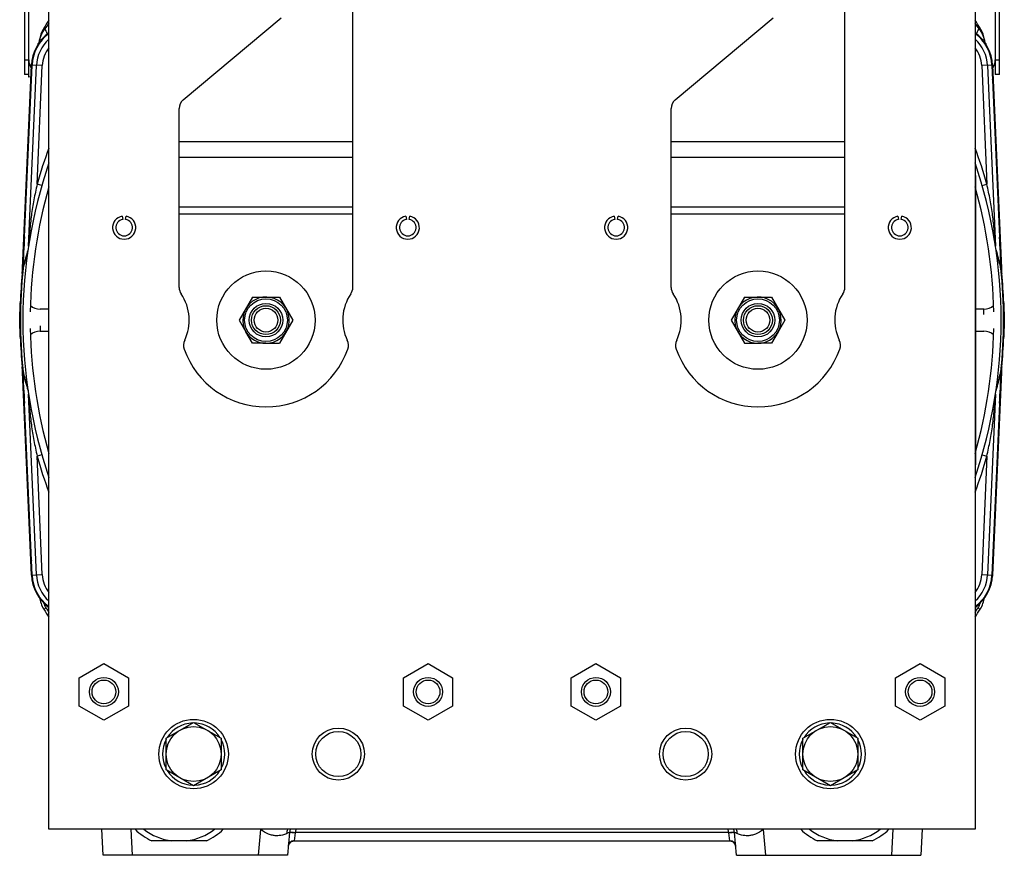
# Model space of a CAD drawing. Extents: x -1490 to 1181, y 8 to 1663.
# Tile 20 of 72: x -1490 to -1150, y 713 to 1002. Entities that reach past the tile are written whole.
import ezdxf

# ---------------------------------------------------------------- set-up
doc = ezdxf.new("R2010")
doc.units = 0
doc.header["$LTSCALE"] = 65.395
doc.layers.get('0').update_dxf_attribs({"linetype": 'CONTINUOUS'})

msp = doc.modelspace()

# ---------------------------------------------------------------- linework, layer by layer
at = {"color": 6, "linetype": 'CONTINUOUS'}
for p, q in [((-1480.04, 722.29), (-1480.04, 1074.29)), ((-1160.04, 1074.29), (-1160.04, 722.29)), ((-1488.5, 1060.74), (-1488.5, 983.26)), ((-1151.58, 983.26), (-1151.58, 1060.74)), ((-1375.04, 909.6), (-1375.04, 1016.29)), ((-1205.04, 909.6), (-1205.04, 1016.29)), ((-1433.61, 974.49), (-1399.82, 1002.84)), ((-1263.61, 974.49), (-1229.82, 1002.84)), ((-1483.84, 993.56), (-1483.81, 993.6)), ((-1483.81, 993.6), (-1483.77, 993.66)), ((-1483.77, 993.66), (-1483.74, 993.71)), ((-1483.74, 993.71), (-1483.7, 993.76)), ((-1483.7, 993.76), (-1483.66, 993.83)), ((-1483.66, 993.83), (-1483.62, 993.89)), ((-1483.62, 993.89), (-1483.57, 993.96)), ((-1483.57, 993.96), (-1483.54, 994.01)), ((-1483.54, 994.01), (-1483.49, 994.07)), ((-1483.49, 994.07), (-1483.45, 994.14)), ((-1483.45, 994.14), (-1483.4, 994.21)), ((-1483.4, 994.21), (-1483.34, 994.29)), ((-1483.34, 994.29), (-1483.3, 994.34)), ((-1483.3, 994.34), (-1483.26, 994.4)), ((-1483.26, 994.4), (-1483.22, 994.46)), ((-1483.22, 994.46), (-1483.17, 994.52)), ((-1483.17, 994.52), (-1483.12, 994.59)), ((-1483.12, 994.59), (-1483.07, 994.66)), ((-1483.07, 994.66), (-1483.01, 994.73)), ((-1483.01, 994.73), (-1482.95, 994.81)), ((-1482.95, 994.81), (-1482.88, 994.89)), ((-1157.27, 994.99), (-1157.19, 994.89)), ((-1157.19, 994.89), (-1157.13, 994.81)), ((-1157.13, 994.81), (-1157.06, 994.73)), ((-1157.06, 994.73), (-1157.01, 994.66)), ((-1157.01, 994.66), (-1156.96, 994.59)), ((-1156.96, 994.59), (-1156.91, 994.52)), ((-1156.91, 994.52), (-1156.86, 994.46)), ((-1156.86, 994.46), (-1156.81, 994.4)), ((-1156.81, 994.4), (-1156.77, 994.34)), ((-1156.77, 994.34), (-1156.73, 994.29)), ((-1156.73, 994.29), (-1156.68, 994.21)), ((-1156.68, 994.21), (-1156.63, 994.14)), ((-1156.63, 994.14), (-1156.58, 994.07)), ((-1156.58, 994.07), (-1156.54, 994.01)), ((-1156.54, 994.01), (-1156.5, 993.96)), ((-1156.5, 993.96), (-1156.45, 993.89)), ((-1156.45, 993.89), (-1156.41, 993.83)), ((-1156.41, 993.83), (-1156.37, 993.76)), ((-1156.37, 993.76), (-1156.34, 993.71)), ((-1156.34, 993.71), (-1156.3, 993.65)), ((-1156.3, 993.65), (-1156.26, 993.59)), ((-1156.26, 993.59), (-1156.24, 993.56)), ((-1487, 983.26), (-1487, 988.25)), ((-1153.08, 988.25), (-1153.08, 983.26)), ((-1487, 983.26), (-1488.5, 983.26)), ((-1151.58, 983.26), (-1153.08, 983.26)), ((-1486.25, 982.42), (-1487, 982.29)), ((-1435.04, 909.6), (-1435.04, 971.43)), ((-1265.04, 909.6), (-1265.04, 971.43)), ((-1490.14, 898.29), (-1489.9, 898.29)), ((-1149.93, 898.29), (-1150.18, 898.29)), ((-1409.66, 890.29), (-1411.97, 894.29)), ((-1228.11, 894.29), (-1230.42, 890.29)), ((-1405.04, 890.29), (-1409.66, 890.29)), ((-1230.42, 890.29), (-1235.04, 890.29)), ((-1469.54, 774.7), (-1461.04, 779.61)), ((-1461.04, 779.61), (-1452.54, 774.7)), ((-1357.54, 774.7), (-1349.04, 779.61)), ((-1349.04, 779.61), (-1340.54, 774.7)), ((-1299.54, 774.7), (-1291.04, 779.61)), ((-1291.04, 779.61), (-1282.54, 774.7)), ((-1187.54, 774.7), (-1179.04, 779.61)), ((-1179.04, 779.61), (-1170.54, 774.7)), ((-1469.54, 764.89), (-1469.54, 774.7)), ((-1452.54, 774.7), (-1452.54, 764.89)), ((-1357.54, 764.89), (-1357.54, 774.7)), ((-1340.54, 774.7), (-1340.54, 764.89)), ((-1299.54, 764.89), (-1299.54, 774.7)), ((-1282.54, 774.7), (-1282.54, 764.89)), ((-1187.54, 764.89), (-1187.54, 774.7)), ((-1170.54, 774.7), (-1170.54, 764.89)), ((-1461.04, 759.98), (-1469.54, 764.89)), ((-1452.54, 764.89), (-1461.04, 759.98)), ((-1349.04, 759.98), (-1357.54, 764.89)), ((-1340.54, 764.89), (-1349.04, 759.98)), ((-1291.04, 759.98), (-1299.54, 764.89)), ((-1282.54, 764.89), (-1291.04, 759.98)), ((-1179.04, 759.98), (-1187.54, 764.89)), ((-1170.54, 764.89), (-1179.04, 759.98)), ((-1439.54, 753.78), (-1430.04, 759.26)), ((-1430.04, 759.26), (-1420.54, 753.78)), ((-1219.54, 753.78), (-1210.04, 759.26)), ((-1210.04, 759.26), (-1200.54, 753.78)), ((-1439.54, 742.81), (-1439.54, 753.78)), ((-1420.54, 753.78), (-1420.54, 742.81)), ((-1219.54, 742.81), (-1219.54, 753.78)), ((-1200.54, 753.78), (-1200.54, 742.81)), ((-1430.04, 737.32), (-1439.54, 742.81)), ((-1420.54, 742.81), (-1430.04, 737.32)), ((-1210.04, 737.32), (-1219.54, 742.81)), ((-1200.54, 742.81), (-1210.04, 737.32)), ((-1160.04, 722.29), (-1480.04, 722.29)), ((-1461.3, 713.29), (-1461.77, 722.29)), ((-1178.3, 722.29), (-1178.78, 713.29)), ((-1425.64, 718.29), (-1444.43, 718.29)), ((-1396.91, 721.15), (-1397.6, 713.29)), ((-1395.35, 718.29), (-1395.33, 718.29)), ((-1395.33, 718.29), (-1244.75, 718.29)), ((-1244.75, 718.29), (-1244.72, 718.29)), ((-1242.47, 713.29), (-1243.16, 721.15)), ((-1195.64, 718.29), (-1214.43, 718.29)), ((-1397.6, 713.29), (-1461.3, 713.29)), ((-1242.47, 713.29), (-1178.78, 713.29))]:
    msp.add_line(p, q, dxfattribs=at)
at = {"color": 2, "linetype": 'CONTINUOUS'}
for p, q in [((-1487, 988.25), (-1487, 1058.81)), ((-1153.08, 1058.81), (-1153.08, 988.25)), ((-1489.14, 916.26), (-1486.08, 986.42)), ((-1488.91, 916.8), (-1485.87, 986.42)), ((-1487, 982.29), (-1487, 983.26)), ((-1154.21, 986.42), (-1151.17, 916.8)), ((-1154, 986.42), (-1150.93, 916.26)), ((-1480.24, 948.29), (-1480.24, 848.29)), ((-1159.84, 948.29), (-1159.84, 848.29)), ((-1454.73, 934.23), (-1454.53, 933.09)), ((-1453.54, 933.09), (-1453.34, 934.23)), ((-1356.73, 934.23), (-1356.53, 933.09)), ((-1355.54, 933.09), (-1355.34, 934.23)), ((-1284.73, 934.23), (-1284.53, 933.09)), ((-1283.54, 933.09), (-1283.34, 934.23)), ((-1186.73, 934.23), (-1186.53, 933.09)), ((-1185.54, 933.09), (-1185.34, 934.23)), ((-1409.66, 906.29), (-1414.28, 898.29)), ((-1409.66, 906.29), (-1400.42, 906.29)), ((-1400.42, 906.29), (-1395.8, 898.29)), ((-1239.66, 906.29), (-1244.28, 898.29)), ((-1239.66, 906.29), (-1230.42, 906.29)), ((-1230.42, 906.29), (-1225.8, 898.29)), ((-1490.14, 898.29), (-1489.93, 904.23)), ((-1480.04, 902.11), (-1483.04, 902.11)), ((-1157.04, 902.11), (-1160.04, 902.11)), ((-1157.04, 900.29), (-1157.04, 902.11)), ((-1150.14, 904.23), (-1149.93, 898.29)), ((-1489.93, 892.36), (-1490.14, 898.29)), ((-1414.28, 898.29), (-1411.97, 894.29)), ((-1395.8, 898.29), (-1400.42, 890.29)), ((-1244.28, 898.29), (-1239.66, 890.29)), ((-1225.8, 898.29), (-1228.11, 894.29)), ((-1149.93, 898.29), (-1150.14, 892.36)), ((-1483.04, 896.29), (-1483.04, 894.47)), ((-1483.04, 894.47), (-1480.04, 894.47)), ((-1160.04, 894.47), (-1157.04, 894.47)), ((-1405.04, 890.29), (-1400.42, 890.29)), ((-1239.66, 890.29), (-1235.04, 890.29)), ((-1486.08, 810.16), (-1489.14, 880.32)), ((-1485.87, 810.17), (-1488.91, 879.78)), ((-1151.17, 879.78), (-1154.21, 810.17)), ((-1150.93, 880.32), (-1154, 810.16)), ((-1396.91, 721.23), (-1396.9, 721.23)), ((-1243.17, 721.23), (-1243.17, 721.23))]:
    msp.add_line(p, q, dxfattribs=at)
at = {"color": 9, "linetype": 'CONTINUOUS'}
for p, q in [((-1481.42, 999), (-1481.81, 999.25)), ((-1158.27, 999.25), (-1158.66, 999)), ((-1488.5, 988.26), (-1487, 988.26)), ((-1153.08, 988.26), (-1151.58, 988.26)), ((-1487.07, 923.9), (-1484.34, 986.35)), ((-1486.08, 986.42), (-1486.08, 986.44)), ((-1486.08, 986.42), (-1486.08, 986.44)), ((-1482.35, 986.26), (-1485.87, 986.42)), ((-1484.14, 945.34), (-1482.35, 986.26)), ((-1154.21, 986.42), (-1157.73, 986.26)), ((-1157.73, 986.26), (-1155.94, 945.34)), ((-1155.73, 986.35), (-1153, 923.9)), ((-1154, 986.42), (-1154, 986.44)), ((-1154, 986.42), (-1154, 986.44)), ((-1435.04, 960.02), (-1375.04, 960.02)), ((-1265.04, 960.02), (-1205.04, 960.02)), ((-1375.04, 954.52), (-1435.04, 954.52)), ((-1205.04, 954.52), (-1265.04, 954.52)), ((-1482.48, 944.86), (-1484.14, 945.34)), ((-1157.59, 944.86), (-1155.94, 945.34)), ((-1435.04, 937.45), (-1375.04, 937.45)), ((-1265.04, 937.45), (-1205.04, 937.45)), ((-1375.04, 934.95), (-1435.04, 934.95)), ((-1205.04, 934.95), (-1265.04, 934.95)), ((-1489.15, 915.61), (-1489.11, 916.43)), ((-1150.97, 916.44), (-1150.92, 915.61)), ((-1489.78, 904.22), (-1489.93, 904.23)), ((-1150.29, 904.22), (-1150.14, 904.23)), ((-1489.78, 892.36), (-1489.93, 892.36)), ((-1150.29, 892.36), (-1150.14, 892.36)), ((-1489.11, 880.15), (-1489.15, 880.97)), ((-1150.92, 880.97), (-1150.97, 880.15)), ((-1484.34, 810.24), (-1487.07, 872.69)), ((-1153, 872.69), (-1155.73, 810.24)), ((-1482.48, 851.72), (-1484.14, 851.25)), ((-1482.35, 810.32), (-1484.14, 851.25)), ((-1155.94, 851.25), (-1157.73, 810.32)), ((-1157.59, 851.72), (-1155.94, 851.25)), ((-1486.08, 810.16), (-1486.08, 810.15)), ((-1486.08, 810.16), (-1486.08, 810.15)), ((-1485.87, 810.17), (-1482.35, 810.32)), ((-1157.73, 810.32), (-1154.21, 810.17)), ((-1154, 810.16), (-1154, 810.15)), ((-1154, 810.16), (-1154, 810.15)), ((-1481.81, 798.34), (-1481.04, 798.82)), ((-1159.03, 798.82), (-1158.27, 798.34)), ((-1451.78, 722.29), (-1451.3, 713.29)), ((-1407.61, 713.29), (-1406.82, 722.25)), ((-1406.8, 722.29), (-1406.82, 722.25)), ((-1233.27, 722.29), (-1233.25, 722.25)), ((-1233.25, 722.25), (-1232.47, 713.29)), ((-1188.77, 713.29), (-1188.3, 722.29)), ((-1394.92, 721.1), (-1395.33, 718.29)), ((-1245.16, 721.14), (-1394.91, 721.14)), ((-1244.75, 718.29), (-1245.16, 721.1))]:
    msp.add_line(p, q, dxfattribs=at)
at = {"color": 6, "linetype": 'CONTINUOUS'}
for points in [[(-1159.34, 997.05), (-1159.28, 997), (-1159.13, 996.87), (-1158.98, 996.75)], [(-1482.88, 994.89), (-1482.8, 994.99), (-1482.76, 995.04), (-1482.72, 995.09), (-1482.67, 995.15), (-1482.62, 995.2), (-1482.57, 995.26), (-1482.52, 995.32), (-1482.47, 995.38), (-1482.41, 995.45), (-1482.35, 995.51), (-1482.29, 995.58), (-1482.23, 995.65), (-1482.16, 995.72), (-1482.09, 995.8), (-1482.01, 995.88), (-1481.93, 995.96), (-1481.85, 996.04), (-1481.76, 996.13), (-1481.67, 996.22), (-1481.57, 996.32), (-1481.46, 996.42), (-1481.34, 996.52), (-1481.22, 996.63), (-1481.12, 996.72)], [(-1158.98, 996.75), (-1158.85, 996.63), (-1158.73, 996.52), (-1158.62, 996.42), (-1158.51, 996.32), (-1158.41, 996.22), (-1158.32, 996.13), (-1158.23, 996.04), (-1158.14, 995.96), (-1158.06, 995.88), (-1157.99, 995.8), (-1157.92, 995.72), (-1157.85, 995.65), (-1157.78, 995.58), (-1157.72, 995.51), (-1157.66, 995.45), (-1157.61, 995.38), (-1157.55, 995.32), (-1157.5, 995.26), (-1157.45, 995.2), (-1157.4, 995.15), (-1157.36, 995.09), (-1157.31, 995.04), (-1157.27, 994.99)], [(-1397.32, 716.47), (-1397.3, 716.62), (-1397.27, 716.77), (-1397.23, 716.92), (-1397.17, 717.07), (-1397.11, 717.21), (-1397.03, 717.34), (-1396.95, 717.47), (-1396.85, 717.59), (-1396.74, 717.71), (-1396.63, 717.81), (-1396.51, 717.91), (-1396.38, 717.99), (-1396.25, 718.07), (-1396.1, 718.14), (-1395.96, 718.19), (-1395.81, 718.23), (-1395.66, 718.27), (-1395.5, 718.28), (-1395.35, 718.29)], [(-1244.73, 718.29), (-1244.57, 718.28), (-1244.42, 718.27), (-1244.26, 718.23), (-1244.12, 718.19), (-1243.97, 718.14), (-1243.83, 718.07), (-1243.69, 717.99), (-1243.57, 717.91), (-1243.44, 717.81), (-1243.33, 717.71), (-1243.22, 717.59), (-1243.13, 717.47), (-1243.04, 717.34), (-1242.97, 717.21), (-1242.9, 717.07), (-1242.85, 716.92), (-1242.8, 716.77), (-1242.77, 716.62), (-1242.75, 716.47)]]:
    msp.add_lwpolyline(points, dxfattribs=at)
at = {"color": 2, "linetype": 'CONTINUOUS'}
for centre, radius in [((-1405.04, 898.29), 17), ((-1235.04, 898.29), 17), ((-1405.04, 898.29), 5.78), ((-1235.04, 898.29), 5.78), ((-1430.04, 748.29), 12), ((-1210.04, 748.29), 12)]:
    msp.add_circle(centre, radius, dxfattribs=at)
at = {"color": 9, "linetype": 'CONTINUOUS'}
for centre in [(-1405.04, 898.29), (-1235.04, 898.29)]:
    msp.add_circle(centre, 7.39, dxfattribs=at)
at = {"color": 6, "linetype": 'CONTINUOUS'}
for centre, radius in [((-1405.04, 898.29), 5), ((-1405.04, 898.29), 4.1), ((-1235.04, 898.29), 5), ((-1235.04, 898.29), 4.1), ((-1461.04, 769.79), 5), ((-1461.04, 769.79), 4.1), ((-1349.04, 769.79), 5), ((-1349.04, 769.79), 4.1), ((-1291.04, 769.79), 5), ((-1291.04, 769.79), 4.1), ((-1179.04, 769.79), 5), ((-1179.04, 769.79), 4.1), ((-1430.04, 748.29), 9.5), ((-1380.04, 748.29), 9), ((-1380.04, 748.29), 7.8), ((-1260.04, 748.29), 9), ((-1260.04, 748.29), 7.8), ((-1210.04, 748.29), 9.5)]:
    msp.add_circle(centre, radius, dxfattribs=at)
for centre, radius, start, end in [((-1320.04, 898.29), 190.69, 147.0482, 148.0338), ((-1320.04, 898.29), 190.69, 31.9662, 32.9517), ((-1473.32, 993.95), 10, 150.987, 171.9483), ((-1168.48, 985.79), 14.5, 54.3764, 54.3814), ((-1166.75, 993.95), 10, 8.0517, 29.013), ((-1487.21, 995.7), 4, 327.6118, 352.8145), ((-1152.86, 995.7), 4, 187.1855, 212.3882), ((-1482, 988.25), 5, 180, 214.3614), ((-1158.08, 988.25), 5, 325.6389, 360), ((-1431.04, 971.43), 4, 130, 180), ((-1261.04, 971.43), 4, 130, 180), ((-1320.04, 898.29), 169, 161.2229, 198.7772), ((-1320.04, 898.29), 169, 341.2229, 18.7772), ((-1320.04, 898.29), 166.5, 163.9376, 178.9991), ((-1320.04, 898.29), 166.5, 1.0009, 16.0624), ((-1454.04, 930.29), 4, 100, 80), ((-1356.04, 930.29), 4, 100, 80), ((-1284.04, 930.29), 4, 100, 80), ((-1186.04, 930.29), 4, 100, 80), ((-1320.04, 898.29), 170, 173.1841, 174.5422), ((-1320.04, 898.29), 170, 5.4578, 6.8159), ((-1431.04, 909.6), 4, 180, 214.4115), ((-1379.04, 909.6), 4, 325.5885, 360), ((-1261.04, 909.6), 4, 180, 214.4115), ((-1209.04, 909.6), 4, 325.5885, 360), ((-1447.54, 898.29), 16, 334.1774, 34.4115), ((-1362.54, 898.29), 16, 145.5885, 205.8226), ((-1277.54, 898.29), 16, 334.1774, 34.4115), ((-1192.54, 898.29), 16, 145.5885, 205.8226), ((-1483.04, 907.39), 5.28, 229.5892, 270), ((-1157.04, 907.39), 5.28, 270, 310.4108), ((-1320.04, 898.29), 166.5, 181.0009, 196.0624), ((-1320.04, 898.29), 166.5, 343.9376, 358.9991), ((-1483.04, 889.19), 5.28, 90, 130.4108), ((-1405.04, 898.29), 8, 210, 270), ((-1235.04, 898.29), 8, 270, 330), ((-1157.04, 889.19), 5.28, 49.5892, 90), ((-1429.53, 889.58), 4, 154.1774, 199.5766), ((-1405.04, 898.29), 30, 199.5766, 340.4234), ((-1380.54, 889.58), 4, 340.4234, 25.8226), ((-1259.53, 889.58), 4, 154.1774, 199.5766), ((-1235.04, 898.29), 30, 199.5766, 340.4234), ((-1210.54, 889.58), 4, 340.4234, 25.8226), ((-1320.04, 898.29), 170, 185.4578, 186.8144), ((-1320.04, 898.29), 170, 353.1856, 354.5422), ((-1473.32, 803.63), 10, 186.2483, 211.9662), ((-1166.75, 803.63), 10, 328.0338, 353.7517), ((-1320.04, 899.29), 190.69, 211.9662, 212.9502), ((-1320.04, 899.29), 190.69, 327.0498, 328.0338), ((-1430.04, 748.29), 10.75, 92.1248, 147.8751), ((-1430.04, 748.29), 10.75, 32.125, 87.8756), ((-1210.04, 748.29), 10.75, 92.1248, 147.8751), ((-1210.04, 748.29), 10.75, 32.125, 87.8756), ((-1430.04, 748.29), 10.75, 152.1248, 207.8756), ((-1430.04, 748.29), 10.75, 332.1248, 27.8756), ((-1210.04, 748.29), 10.75, 152.1248, 207.8756), ((-1210.04, 748.29), 10.75, 332.1248, 27.8756), ((-1430.04, 748.29), 10.75, 212.125, 267.8756), ((-1430.04, 748.29), 10.75, 272.1248, 327.8751), ((-1210.04, 748.29), 10.75, 212.125, 267.8756), ((-1210.04, 748.29), 10.75, 272.1248, 327.8751), ((-1435.04, 738.29), 22.1, 226.4059, 244.8406), ((-1435.04, 738.29), 20.16, 232.5396, 262.8392), ((-1435.04, 738.29), 20.16, 277.1608, 307.4515), ((-1435.04, 738.29), 22.1, 295.1594, 313.5945), ((-1389.94, 720.54), 7, 165.5326, 174.4145), ((-1377.19, 717.09), 20, 168.0023, 168.1627), ((-1250.14, 720.54), 7, 5.5855, 14.4674), ((-1262.88, 717.09), 20, 11.8373, 11.9973), ((-1205.04, 738.29), 22.1, 226.4055, 244.8406), ((-1205.04, 738.29), 20.16, 232.5485, 262.8392), ((-1205.04, 738.29), 20.16, 277.1608, 307.4611), ((-1205.04, 738.29), 22.1, 295.1594, 313.5941), ((-1377.19, 717.09), 20, 172.5698, 172.7434)]:
    msp.add_arc(centre, radius, start, end, dxfattribs=at)
at = {"color": 9, "linetype": 'CONTINUOUS'}
for centre, radius, start, end in [((-1435.66, 965.86), 56.5, 141.7573, 144.081), ((-1204.4, 965.86), 56.49, 35.9188, 38.2422), ((-1471.59, 985.79), 12.77, 131.4293, 177.5), ((-1487.83, 987.44), 8.73, 55.1701, 55.8381), ((-1168.48, 985.79), 12.77, 2.5, 48.5707), ((-1152.22, 987.4), 8.77, 124.1622, 124.8264), ((-1471.59, 985.79), 10.77, 141.6628, 177.5), ((-1168.48, 985.79), 10.77, 2.5, 38.3372), ((-1320.04, 898.29), 170.71, 159.6008, 164.0032), ((-1320.04, 898.29), 170.71, 15.9968, 20.3992), ((-544.93, 864.19), 945.62, 176.18928, 176.83287), ((-2101.91, 863.77), 952.4, 3.1698, 3.80844), ((-1428.2, 902.71), 62.32, 161.4059, 166.9286), ((-1211.87, 902.71), 62.32, 13.0713, 18.5944), ((-1433.53, 902.89), 56.99, 161.1414, 165.8967), ((-1206.6, 902.88), 57.05, 14.1056, 18.8567), ((-1433.81, 902.98), 56.7, 165.9136, 166.5768), ((-1205.99, 903.05), 56.41, 13.4217, 14.0882), ((-538.3, 932.8), 952.27, 183.16985, 183.80849), ((-1434.08, 893.54), 56.42, 193.4218, 194.0882), ((-1428.2, 893.88), 62.32, 193.0713, 198.5944), ((-1433.47, 893.71), 57.05, 194.1056, 198.8567), ((-1211.87, 893.88), 62.32, 341.4059, 346.9286), ((-1206.55, 893.69), 56.99, 341.1414, 345.8967), ((-2095.57, 932.43), 946.04, 356.18941, 356.83269), ((-1206.27, 893.61), 56.7, 345.9136, 346.5767), ((-1320.04, 898.29), 170.71, 195.9968, 200.3992), ((-1320.04, 898.29), 170.71, 339.6007, 344.0032), ((-1471.59, 810.79), 12.77, 182.5, 228.5707), ((-1471.59, 810.79), 10.77, 182.5, 218.3372), ((-1168.48, 810.79), 10.77, 321.6628, 357.5), ((-1168.48, 810.79), 12.77, 311.4293, 357.5), ((-1473.37, 803.6), 9.04, 199.4075, 211.9398), ((-1166.7, 803.6), 9.04, 328.0573, 340.5925), ((-1320.04, 899.29), 189.78, 211.966, 212.5281), ((-1320.04, 899.29), 189.78, 327.4719, 328.0338), ((-1396.79, 741.18), 21.43, 241.848, 242.0671), ((-1390.45, 720.51), 7.43, 166.0885, 177.7612), ((-1389.93, 720.65), 5.01, 160.8343, 174.4181), ((-1250.15, 720.65), 5.01, 5.5819, 19.1657), ((-1249.61, 720.51), 7.41, 2.2223, 13.9176), ((-1243.29, 741.18), 21.43, 297.9329, 298.152)]:
    msp.add_arc(centre, radius, start, end, dxfattribs=at)
at = {"color": 2, "linetype": 'CONTINUOUS'}
for centre, radius, start, end in [((-1471.59, 985.79), 14.5, 125.6236, 177.5), ((-1471.59, 985.79), 14.29, 126.2359, 177.5), ((-1473.32, 993.95), 10, 148.0338, 150.987), ((-1168.48, 985.79), 14.5, 2.5, 54.3764), ((-1168.48, 985.79), 14.29, 2.5, 53.7641), ((-1166.75, 993.95), 10, 29.013, 31.9662), ((-1473.32, 993.95), 10, 171.9483, 172.8146), ((-1442.22, 988.62), 41.16, 171.5648, 171.8559), ((-1198.08, 988.58), 41.38, 8.1539, 8.4433), ((-1166.75, 993.95), 10, 7.1854, 8.0517), ((-1454.04, 930.29), 2.85, 100, 80), ((-1356.04, 930.29), 2.85, 100, 80), ((-1284.04, 930.29), 2.85, 100, 80), ((-1186.04, 930.29), 2.85, 100, 80), ((-1320.04, 898.29), 169.86, 173.9685, 186.0315), ((-1524.11, 917.79), 35, 354.5422, 357.5), ((-1499.69, 917.27), 10.79, 353.968, 357.4986), ((-1140.38, 917.27), 10.79, 182.5014, 186.032), ((-1320.04, 898.29), 169.86, 353.9685, 6.0315), ((-1115.97, 917.79), 35, 182.5, 185.4578), ((-1320.04, 898.29), 170, 174.5422, 178), ((-1320.04, 898.29), 170, 2, 5.4578), ((-1405.04, 898.29), 8, 270, 210), ((-1235.04, 898.29), 8, 330, 270), ((-1320.04, 898.29), 170, 182, 185.4578), ((-1320.04, 898.29), 170, 354.5422, 358), ((-1524.11, 878.79), 35, 2.5, 5.4578), ((-1115.97, 878.79), 35, 174.5422, 177.5), ((-1499.69, 879.31), 10.79, 2.5014, 6.032), ((-1140.38, 879.31), 10.79, 173.968, 177.4986), ((-1471.59, 810.79), 14.5, 182.5, 234.3764), ((-1471.59, 810.79), 14.29, 182.5, 233.7641), ((-1168.48, 810.79), 14.29, 306.2359, 357.5), ((-1168.48, 810.79), 14.5, 305.6236, 357.5), ((-1395.33, 716.29), 2, 90, 175.0003), ((-1389.94, 720.54), 7, 174.4145, 175), ((-1395.33, 716.29), 2.01, 93.6391, 94.5528), ((-1395.33, 716.31), 1.98, 90.0073, 93.6452), ((-1398.63, 683.08), 38.23, 84.4295, 84.6676), ((-1397.67, 689.49), 31.73, 85.0199, 85.299), ((-1241.45, 683.06), 38.25, 95.3382, 95.5704), ((-1242.4, 689.49), 31.74, 94.6941, 94.9801), ((-1244.75, 716.29), 2, 4.9997, 90), ((-1244.75, 716.32), 1.97, 87.9113, 89.9973), ((-1244.75, 716.29), 2, 39.7538, 87.9189), ((-1250.14, 720.54), 7, 5, 5.5855)]:
    msp.add_arc(centre, radius, start, end, dxfattribs=at)
at = {"color": 9, "linetype": 'CONTINUOUS'}
for points, knots in [([(-1483.25, 995.2), (-1483.25, 995.19), (-1483.22, 995.28), (-1483.21, 995.32), (-1483.16, 995.49), (-1483.11, 995.67), (-1483.04, 995.89), (-1482.92, 996.22), (-1482.75, 996.68), (-1482.49, 997.24), (-1482.19, 997.83), (-1481.83, 998.42), (-1481.56, 998.81), (-1481.42, 999)], [0, 0, 0, 0, 0.006488, 0.029155, 0.065584, 0.112726, 0.167663, 0.228598, 0.363384, 0.510499, 0.666875, 0.830428, 1, 1, 1, 1]), ([(-1480.74, 997.05), (-1480.67, 997.1), (-1480.64, 997.26), (-1480.68, 997.48), (-1480.75, 997.72), (-1480.87, 998), (-1481.08, 998.44), (-1481.28, 998.77), (-1481.42, 999)], [0, 0, 0, 0, 0.112946, 0.202878, 0.318893, 0.460349, 0.624021, 1, 1, 1, 1]), ([(-1159.34, 997.05), (-1159.4, 997.09), (-1159.43, 997.25), (-1159.4, 997.46), (-1159.33, 997.7), (-1159.22, 997.97), (-1159.01, 998.42), (-1158.8, 998.77), (-1158.66, 999)], [0, 0, 0, 0, 0.1065, 0.191802, 0.303774, 0.443279, 0.608314, 1, 1, 1, 1]), ([(-1158.66, 999), (-1158.51, 998.81), (-1158.24, 998.42), (-1157.89, 997.83), (-1157.58, 997.24), (-1157.33, 996.68), (-1157.15, 996.22), (-1157.04, 995.89), (-1156.97, 995.67), (-1156.91, 995.49), (-1156.86, 995.32), (-1156.85, 995.28), (-1156.83, 995.19), (-1156.83, 995.2)], [0, 0, 0, 0, 0.169574, 0.333128, 0.489502, 0.636615, 0.771405, 0.83234, 0.887277, 0.934421, 0.970851, 0.993515, 1, 1, 1, 1]), ([(-1486.08, 986.44), (-1486.07, 986.53), (-1486.03, 986.9), (-1485.91, 987.26), (-1485.78, 987.51)], [0, 0, 0, 0, 0.242735, 1, 1, 1, 1]), ([(-1154, 986.44), (-1154, 986.53), (-1154.04, 986.9), (-1154.17, 987.26), (-1154.3, 987.51)], [0, 0, 0, 0, 0.242736, 1, 1, 1, 1]), ([(-1486.33, 980.57), (-1486.33, 980.65), (-1486.3, 980.97), (-1486.19, 981.29), (-1486.09, 981.51)], [0, 0, 0, 0, 0.242304, 1, 1, 1, 1]), ([(-1153.74, 980.57), (-1153.74, 980.65), (-1153.78, 980.97), (-1153.88, 981.29), (-1153.99, 981.51)], [0, 0, 0, 0, 0.242304, 1, 1, 1, 1]), ([(-1484.14, 945.34), (-1484.29, 944.41), (-1484.69, 942.6), (-1485.27, 939.9), (-1485.74, 937.22), (-1486.23, 933.68), (-1486.58, 930.16), (-1486.86, 926.7), (-1486.98, 925), (-1487.03, 924.15)], [0, 0, 0, 0, 0.131411, 0.259999, 0.386948, 0.512868, 0.761142, 0.881321, 1, 1, 1, 1]), ([(-1153.04, 924.15), (-1153.1, 925), (-1153.21, 926.7), (-1153.49, 930.16), (-1153.84, 933.68), (-1154.33, 937.22), (-1154.81, 939.9), (-1155.38, 942.6), (-1155.79, 944.41), (-1155.94, 945.34)], [0, 0, 0, 0, 0.118679, 0.238858, 0.487131, 0.613052, 0.740001, 0.868589, 1, 1, 1, 1]), ([(-1489.14, 916.26), (-1489.15, 916.15), (-1489.15, 915.99), (-1489.16, 915.82), (-1489.16, 915.74), (-1489.16, 915.69), (-1489.16, 915.65), (-1489.16, 915.61), (-1489.16, 915.59), (-1489.16, 915.58), (-1489.16, 915.57), (-1489.16, 915.58), (-1489.16, 915.59), (-1489.15, 915.61), (-1489.15, 915.61)], [0, 0, 0, 0, 0.458256, 0.639346, 0.715649, 0.781618, 0.836648, 0.880125, 0.911558, 0.930692, 0.937317, 0.944956, 0.965309, 1, 1, 1, 1]), ([(-1150.92, 915.61), (-1150.92, 915.61), (-1150.92, 915.59), (-1150.92, 915.58), (-1150.91, 915.57), (-1150.91, 915.58), (-1150.91, 915.59), (-1150.91, 915.61), (-1150.91, 915.65), (-1150.91, 915.69), (-1150.91, 915.74), (-1150.92, 915.82), (-1150.92, 915.99), (-1150.93, 916.15), (-1150.93, 916.26)], [0, 0, 0, 0, 0.034629, 0.055056, 0.06265, 0.069279, 0.088396, 0.119832, 0.163318, 0.21835, 0.28432, 0.360627, 0.541723, 1, 1, 1, 1]), ([(-1489.15, 880.97), (-1489.15, 880.98), (-1489.16, 880.99), (-1489.16, 881.01), (-1489.16, 881.02), (-1489.16, 881.01), (-1489.16, 881), (-1489.16, 880.97), (-1489.16, 880.94), (-1489.16, 880.9), (-1489.16, 880.85), (-1489.16, 880.77), (-1489.15, 880.59), (-1489.15, 880.43), (-1489.14, 880.32)], [0, 0, 0, 0, 0.034629, 0.055056, 0.062651, 0.069279, 0.088397, 0.119832, 0.163319, 0.218351, 0.28432, 0.360627, 0.541724, 1, 1, 1, 1]), ([(-1150.93, 880.32), (-1150.93, 880.43), (-1150.92, 880.59), (-1150.92, 880.77), (-1150.91, 880.85), (-1150.91, 880.9), (-1150.91, 880.94), (-1150.91, 880.97), (-1150.91, 881), (-1150.91, 881.01), (-1150.91, 881.02), (-1150.92, 881.01), (-1150.92, 880.99), (-1150.92, 880.98), (-1150.92, 880.97)], [0, 0, 0, 0, 0.458256, 0.639346, 0.715649, 0.781618, 0.836648, 0.880125, 0.911558, 0.930692, 0.937317, 0.944956, 0.965309, 1, 1, 1, 1]), ([(-1487.03, 872.43), (-1486.98, 871.59), (-1486.86, 869.89), (-1486.58, 866.42), (-1486.23, 862.91), (-1485.74, 859.37), (-1485.27, 856.69), (-1484.69, 853.99), (-1484.29, 852.17), (-1484.14, 851.25)], [0, 0, 0, 0, 0.118679, 0.238858, 0.487131, 0.613052, 0.740001, 0.868589, 1, 1, 1, 1]), ([(-1155.94, 851.25), (-1155.79, 852.17), (-1155.38, 853.99), (-1154.81, 856.69), (-1154.33, 859.37), (-1153.84, 862.91), (-1153.49, 866.42), (-1153.21, 869.89), (-1153.1, 871.59), (-1153.04, 872.43)], [0, 0, 0, 0, 0.131411, 0.259999, 0.386948, 0.512868, 0.761142, 0.881321, 1, 1, 1, 1]), ([(-1486.33, 816.02), (-1486.33, 815.94), (-1486.3, 815.61), (-1486.19, 815.3), (-1486.08, 815.08)], [0, 0, 0, 0, 0.242291, 1, 1, 1, 1]), ([(-1153.74, 816.02), (-1153.74, 815.94), (-1153.78, 815.61), (-1153.88, 815.3), (-1153.99, 815.08)], [0, 0, 0, 0, 0.24229, 1, 1, 1, 1]), ([(-1486.08, 810.15), (-1486.07, 810.06), (-1486.03, 809.69), (-1485.91, 809.33), (-1485.78, 809.07)], [0, 0, 0, 0, 0.242212, 1, 1, 1, 1]), ([(-1154, 810.15), (-1154, 810.06), (-1154.04, 809.69), (-1154.17, 809.33), (-1154.3, 809.07)], [0, 0, 0, 0, 0.242209, 1, 1, 1, 1]), ([(-1397.87, 720.8), (-1398.36, 720.59), (-1399.55, 720.18), (-1401.25, 719.99), (-1402.86, 720.18), (-1404.72, 720.74), (-1406.03, 721.57), (-1406.82, 722.25)], [0, 0, 0, 0, 0.167132, 0.392709, 0.525959, 0.672436, 1, 1, 1, 1]), ([(-1233.25, 722.25), (-1234.04, 721.57), (-1235.35, 720.74), (-1237.22, 720.18), (-1238.83, 719.99), (-1240.52, 720.18), (-1241.71, 720.59), (-1242.2, 720.8)], [0, 0, 0, 0, 0.327565, 0.474044, 0.607293, 0.83287, 1, 1, 1, 1]), ([(-1397, 721.14), (-1397.11, 721.11), (-1397.4, 721), (-1397.69, 720.88), (-1397.87, 720.8)], [0, 0, 0, 0, 0.364252, 1, 1, 1, 1]), ([(-1396.91, 721.15), (-1396.91, 721.16), (-1396.96, 721.16), (-1396.98, 721.15), (-1397, 721.14)], [0, 0, 0, 0, 0.243426, 1, 1, 1, 1]), ([(-1243.15, 721.16), (-1243.16, 721.16), (-1243.16, 721.16), (-1243.16, 721.16), (-1243.16, 721.15)], [0, 0, 0, 0, 0.60703, 1, 1, 1, 1]), ([(-1242.2, 720.8), (-1242.33, 720.85), (-1242.55, 720.94), (-1242.81, 721.05), (-1242.97, 721.11), (-1243.05, 721.14), (-1243.11, 721.15), (-1243.14, 721.16), (-1243.15, 721.16)], [0, 0, 0, 0, 0.404864, 0.708842, 0.82157, 0.907639, 0.967018, 1, 1, 1, 1])]:
    msp.add_open_spline(points, degree=3, knots=knots, dxfattribs=at)
at = {"color": 2, "linetype": 'CONTINUOUS'}
for points, knots in [([(-1396.9, 721.23), (-1396.9, 721.23), (-1396.88, 721.24), (-1396.86, 721.24), (-1396.85, 721.24)], [0, 0, 0, 0, 0.32396, 1, 1, 1, 1]), ([(-1396.75, 721.25), (-1396.66, 721.25), (-1396.44, 721.25), (-1395.88, 721.22), (-1395.41, 721.18), (-1395.07, 721.15)], [0, 0, 0, 0, 0.163437, 0.396791, 1, 1, 1, 1]), ([(-1245.01, 721.15), (-1244.67, 721.18), (-1244.21, 721.22), (-1243.65, 721.25), (-1243.43, 721.25), (-1243.33, 721.25)], [0, 0, 0, 0, 0.59975, 0.833739, 1, 1, 1, 1]), ([(-1243.33, 721.25), (-1243.31, 721.25), (-1243.27, 721.25), (-1243.22, 721.24), (-1243.19, 721.24), (-1243.17, 721.23), (-1243.17, 721.23)], [0, 0, 0, 0, 0.404947, 0.70604, 0.902357, 1, 1, 1, 1]), ([(-1396.75, 721.19), (-1396.78, 721.19), (-1396.84, 721.18), (-1396.89, 721.17), (-1396.9, 721.16)], [0, 0, 0, 0, 0.664238, 1, 1, 1, 1]), ([(-1396.81, 717.63), (-1396.64, 717.83), (-1396.23, 718.13), (-1395.73, 718.27), (-1395.49, 718.29)], [0, 0, 0, 0, 0.515678, 1, 1, 1, 1]), ([(-1395.07, 721.12), (-1395.4, 721.14), (-1395.86, 721.18), (-1396.42, 721.19), (-1396.65, 721.19), (-1396.75, 721.19)], [0, 0, 0, 0, 0.587192, 0.830091, 1, 1, 1, 1]), ([(-1243.31, 721.19), (-1243.41, 721.19), (-1243.64, 721.2), (-1244.2, 721.18), (-1244.67, 721.15), (-1245, 721.12)], [0, 0, 0, 0, 0.166736, 0.408896, 1, 1, 1, 1]), ([(-1243.16, 721.15), (-1243.16, 721.16), (-1243.21, 721.18), (-1243.24, 721.18), (-1243.26, 721.18)], [0, 0, 0, 0, 0.283169, 1, 1, 1, 1])]:
    msp.add_open_spline(points, degree=3, knots=knots, dxfattribs=at)
for points in [[(-1396.85, 721.24), (-1396.83, 721.25), (-1396.82, 721.25), (-1396.81, 721.25)], [(-1396.81, 721.25), (-1396.79, 721.25), (-1396.77, 721.25), (-1396.75, 721.25)], [(-1394.92, 721.14), (-1394.92, 721.13), (-1394.92, 721.12), (-1394.92, 721.1)], [(-1245.16, 721.1), (-1245.16, 721.12), (-1245.16, 721.13), (-1245.16, 721.14)], [(-1243.26, 721.18), (-1243.28, 721.19), (-1243.3, 721.19), (-1243.31, 721.19)]]:
    msp.add_open_spline(points, degree=3, dxfattribs=at)

doc.saveas('drawing.dxf')
